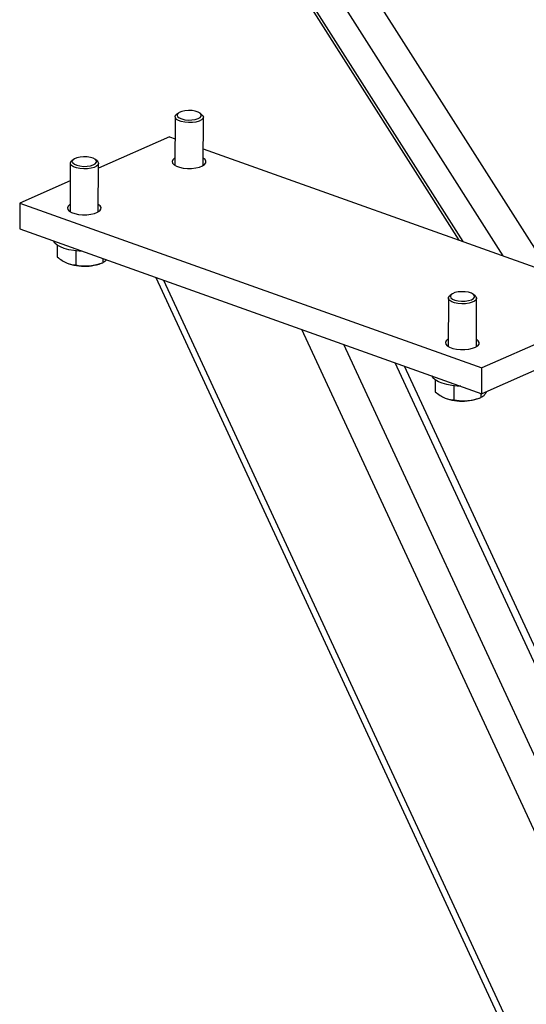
# Model space of a CAD drawing. Header units: millimetres. Extents: x 5 to 415, y 5 to 292.
# Tile 42 of 49: x 354 to 361, y 184 to 198. Entities that reach past the tile are written whole.
import ezdxf

# ---------------------------------------------------------------- set-up
doc = ezdxf.new("R2010")
doc.units = ezdxf.units.MM
doc.layers.add('TRAIT-FORT', color=4, linetype='Continuous', lineweight=25)

msp = doc.modelspace()

# ---------------------------------------------------------------- linework, layer by layer
at = {"layer": 'TRAIT-FORT', "color": 4, "linetype": 'Continuous', "lineweight": 25}
for p, q in [((361.182, 194.598), (354.048, 205.81)), ((360.514, 194.836), (353.845, 205.318)), ((353.654, 204.854), (359.885, 195.061)), ((359.947, 195.039), (353.673, 204.9)), ((355.852, 196.809), (355.849, 196.121)), ((355.897, 196.864), (355.872, 196.843)), ((356.232, 196.842), (356.207, 196.863)), ((356.249, 196.12), (356.252, 196.808)), ((355.772, 196.527), (354.761, 196.081)), ((355.772, 196.527), (355.851, 196.499)), ((356.25, 196.357), (361.225, 194.583)), ((354.406, 196.206), (354.381, 196.185)), ((354.742, 196.184), (354.717, 196.205)), ((354.361, 196.151), (354.359, 195.463)), ((354.759, 195.461), (354.761, 196.149)), ((354.36, 195.904), (353.642, 195.587)), ((353.642, 195.587), (353.641, 195.219)), ((353.642, 195.587), (360.212, 193.244)), ((353.641, 195.219), (360.21, 192.877)), ((354.174, 194.99), (354.173, 194.821)), ((354.44, 194.906), (354.439, 194.706)), ((354.823, 194.798), (354.822, 194.739)), ((354.329, 194.727), (354.342, 194.722)), ((354.77, 194.72), (354.814, 194.736)), ((355.576, 194.529), (369.672, 164.152)), ((369.673, 164.358), (355.692, 194.488)), ((359.736, 194.234), (359.734, 193.547)), ((359.781, 194.289), (359.756, 194.269)), ((360.117, 194.267), (360.091, 194.288)), ((360.134, 193.545), (360.136, 194.233)), ((362.341, 194.185), (360.212, 193.244)), ((362.339, 193.818), (360.21, 192.877)), ((369.686, 167.852), (357.65, 193.79)), ((369.643, 169.019), (358.247, 193.577)), ((370.058, 169.436), (358.978, 193.317)), ((370.15, 169.477), (359.11, 193.269)), ((360.21, 192.877), (360.212, 193.244)), ((359.549, 193.073), (359.548, 192.905)), ((359.815, 192.99), (359.814, 192.789)), ((360.145, 192.804), (360.188, 192.819)), ((360.197, 192.882), (360.197, 192.822)), ((359.704, 192.81), (359.717, 192.806))]:
    msp.add_line(p, q, dxfattribs=at)
at = {"layer": 'TRAIT-FORT', "color": 4, "linetype": 'Continuous', "lineweight": 25, "flags": 128}
for points in [[(356.09, 196.768), (356.137, 196.775), (356.178, 196.787), (356.207, 196.804), (356.222, 196.823), (356.222, 196.844), (356.207, 196.863), (356.178, 196.88), (356.138, 196.893), (356.091, 196.901), (356.04, 196.902), (355.99, 196.898), (355.945, 196.888), (355.91, 196.873), (355.888, 196.855), (355.88, 196.835), (355.887, 196.815), (355.909, 196.796), (355.944, 196.781), (355.988, 196.771), (356.038, 196.766), (356.09, 196.768)], [(356.096, 196.731), (356.041, 196.729), (355.988, 196.734), (355.939, 196.743), (355.899, 196.758), (355.87, 196.776), (355.854, 196.797), (355.853, 196.819), (355.867, 196.84), (355.872, 196.843)], [(356.232, 196.842), (356.243, 196.83), (356.252, 196.809), (356.245, 196.788), (356.224, 196.768), (356.191, 196.751), (356.147, 196.738), (356.096, 196.731)], [(354.605, 196.073), (354.551, 196.071), (354.497, 196.075), (354.449, 196.085), (354.408, 196.1), (354.379, 196.118), (354.364, 196.139), (354.363, 196.16), (354.377, 196.181), (354.381, 196.185)], [(354.599, 196.109), (354.647, 196.116), (354.687, 196.129), (354.716, 196.145), (354.731, 196.165), (354.732, 196.185), (354.717, 196.205), (354.688, 196.222), (354.648, 196.234), (354.6, 196.242), (354.549, 196.244), (354.499, 196.24), (354.455, 196.23), (354.42, 196.215), (354.397, 196.197), (354.389, 196.177), (354.397, 196.156), (354.419, 196.138), (354.454, 196.123), (354.498, 196.113), (354.548, 196.108), (354.599, 196.109)], [(354.742, 196.184), (354.753, 196.172), (354.761, 196.151), (354.755, 196.129), (354.734, 196.109), (354.7, 196.093), (354.656, 196.08), (354.605, 196.073)], [(355.85, 196.227), (355.844, 196.223), (355.819, 196.201), (355.81, 196.177), (355.815, 196.154), (355.835, 196.131), (355.869, 196.111), (355.913, 196.095), (355.967, 196.084), (356.026, 196.079), (356.086, 196.079), (356.144, 196.085), (356.196, 196.097), (356.238, 196.114), (356.269, 196.134), (356.286, 196.157), (356.288, 196.181), (356.276, 196.204), (356.25, 196.225)], [(354.359, 195.568), (354.353, 195.564), (354.329, 195.543), (354.319, 195.519), (354.324, 195.495), (354.345, 195.473), (354.378, 195.453), (354.423, 195.437), (354.476, 195.426), (354.535, 195.42), (354.595, 195.421), (354.653, 195.427), (354.705, 195.439), (354.748, 195.455), (354.779, 195.476), (354.796, 195.499), (354.798, 195.522), (354.785, 195.546), (354.759, 195.567)], [(354.537, 194.9), (354.487, 194.902), (354.411, 194.91), (354.339, 194.923), (354.274, 194.941), (354.219, 194.964), (354.174, 194.99), (354.142, 195.018), (354.123, 195.048)], [(359.98, 194.156), (359.926, 194.154), (359.872, 194.159), (359.823, 194.168), (359.783, 194.183), (359.754, 194.201), (359.738, 194.222), (359.738, 194.244), (359.751, 194.265), (359.756, 194.269)], [(359.974, 194.193), (360.022, 194.2), (360.062, 194.212), (360.091, 194.229), (360.106, 194.248), (360.106, 194.269), (360.091, 194.288), (360.063, 194.305), (360.023, 194.318), (359.975, 194.326), (359.924, 194.327), (359.874, 194.323), (359.829, 194.313), (359.794, 194.298), (359.772, 194.28), (359.764, 194.26), (359.772, 194.24), (359.794, 194.222), (359.828, 194.207), (359.873, 194.196), (359.923, 194.191), (359.974, 194.193)], [(360.117, 194.267), (360.128, 194.256), (360.136, 194.234), (360.129, 194.213), (360.109, 194.193), (360.075, 194.176), (360.031, 194.164), (359.98, 194.156)], [(359.734, 193.652), (359.728, 193.648), (359.704, 193.626), (359.694, 193.603), (359.699, 193.579), (359.719, 193.556), (359.753, 193.536), (359.798, 193.52), (359.851, 193.509), (359.91, 193.504), (359.97, 193.504), (360.028, 193.511), (360.08, 193.522), (360.123, 193.539), (360.153, 193.559), (360.171, 193.582), (360.173, 193.606), (360.16, 193.629), (360.134, 193.65)], [(359.912, 192.984), (359.862, 192.986), (359.786, 192.994), (359.714, 193.007), (359.649, 193.025), (359.594, 193.047), (359.549, 193.073), (359.516, 193.102), (359.498, 193.131)]]:
    msp.add_lwpolyline(points, dxfattribs=at)
at = {"layer": 'TRAIT-FORT', "color": 4, "linetype": 'Continuous', "lineweight": 25}
for centre, radius, start, end in [((354.556, 195.38), 0.692, 251.9949, 275.9366), ((354.585, 195.274), 0.584, 274.0948, 288.4689), ((359.93, 193.464), 0.692, 251.9949, 275.9366), ((359.96, 193.358), 0.584, 274.0948, 288.4689)]:
    msp.add_arc(centre, radius, start, end, dxfattribs=at)
for points, knots in [([(354.173, 194.821), (354.197, 194.803), (354.243, 194.767), (354.312, 194.731), (354.378, 194.711), (354.419, 194.707), (354.439, 194.706)], [0, 0, 0, 0, 0.264605, 0.534948, 0.765343, 1, 1, 1, 1]), ([(354.876, 194.779), (354.867, 194.77), (354.849, 194.75), (354.831, 194.743), (354.822, 194.739)], [0, 0, 0, 0, 0.488774, 1, 1, 1, 1]), ([(354.439, 194.706), (354.488, 194.699), (354.569, 194.687), (354.686, 194.699), (354.764, 194.719), (354.81, 194.734), (354.822, 194.739)], [0, 0, 0, 0, 0.385549, 0.637642, 0.896546, 1, 1, 1, 1]), ([(359.548, 192.905), (359.571, 192.887), (359.618, 192.85), (359.687, 192.814), (359.753, 192.794), (359.794, 192.791), (359.814, 192.789)], [0, 0, 0, 0, 0.264605, 0.534948, 0.765343, 1, 1, 1, 1]), ([(359.814, 192.789), (359.863, 192.782), (359.943, 192.771), (360.06, 192.783), (360.139, 192.802), (360.184, 192.818), (360.197, 192.822)], [0, 0, 0, 0, 0.385549, 0.637642, 0.896546, 1, 1, 1, 1]), ([(360.283, 192.909), (360.272, 192.893), (360.253, 192.862), (360.224, 192.835), (360.206, 192.826), (360.197, 192.822)], [0, 0, 0, 0, 0.36152, 0.677835, 1, 1, 1, 1])]:
    msp.add_open_spline(points, degree=3, knots=knots, dxfattribs=at)

doc.saveas('drawing.dxf')
